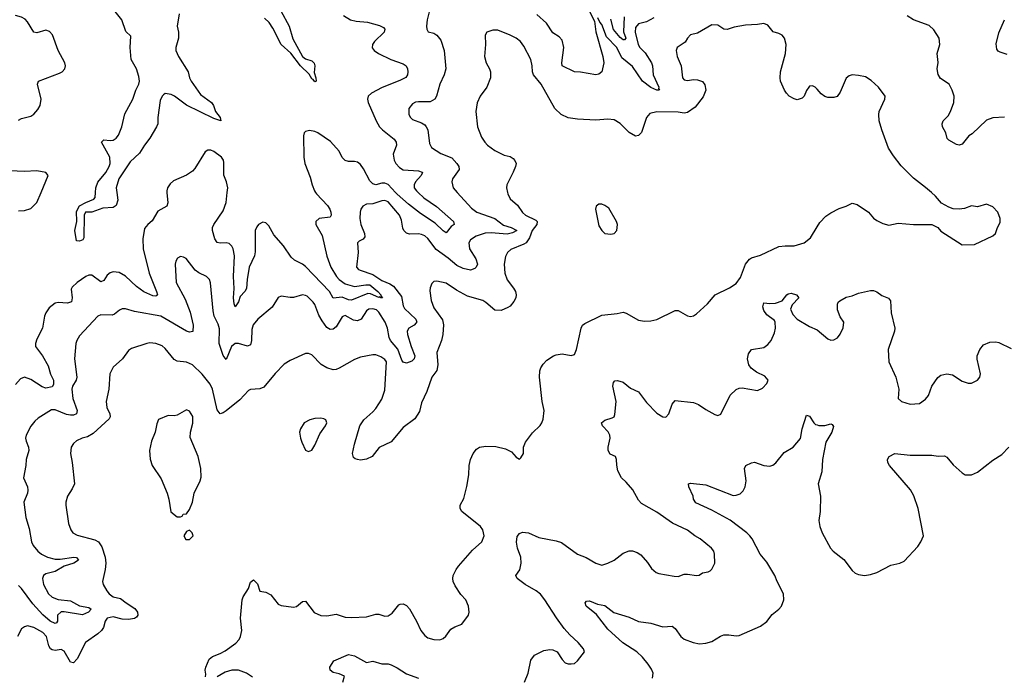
# Model space of a CAD drawing. Header units: inches. Extents: x 2220522 to 2384314, y 721474 to 893490.
# Tile 53 of 256: x 2254778 to 2261226, y 776829 to 781132. Entities that reach past the tile are written whole.
import ezdxf

# ---------------------------------------------------------------- set-up
doc = ezdxf.new("R2010")
doc.units = ezdxf.units.IN
doc.header["$MEASUREMENT"] = 0
for name, color, linetype in [('C2757', 7, 'Continuous'), ('C2758', 7, 'Continuous'), ('C2767', 7, 'Continuous'), ('C2768', 7, 'Continuous')]:
    doc.layers.add(name, color=color, linetype=linetype)

msp = doc.modelspace()

# ---------------------------------------------------------------- linework, layer by layer
at = {"layer": 'C2757', "color": 5}
for points, elevation in [([(2255741.7, 780000), (2255748.4, 779931.6), (2255741.7, 779910), (2255682, 779878), (2255645.6, 779814.4), (2255617, 779790), (2255596.1, 779763.9), (2255584.7, 779695.3), (2255586.2, 779630), (2255626.4, 779470), (2255674, 779350), (2255679.6, 779330), (2255676.1, 779323.9), (2255670, 779320.4), (2255650, 779322.2), (2255590, 779348.1), (2255543.3, 779383.3), (2255470, 779451.7), (2255430, 779474.5), (2255390, 779480.2), (2255370, 779474.2), (2255350, 779458.7), (2255330, 779422.4), (2255310, 779414.2), (2255250, 779457.8), (2255230, 779458.7), (2255210, 779449.7), (2255154, 779410), (2255120.7, 779379.3), (2255114.7, 779365.3), (2255122.2, 779310), (2255116.5, 779283.5), (2255090, 779275.2), (2255030, 779278.8), (2255010, 779275.4), (2254970, 779244.7), (2254949.1, 779210), (2254941.3, 779190), (2254927.1, 779110), (2254890, 779039.5), (2254881.1, 779010), (2254881.6, 778990), (2254927.7, 778930), (2254963.3, 778863.3), (2254979.1, 778810), (2254998.6, 778770), (2254998.5, 778741.5), (2254990, 778726.6), (2254950, 778718.4), (2254926, 778726), (2254850, 778774.9), (2254810, 778788.9), (2254782.3, 778777.7), (2254750, 778740.4)], 220), ([(2257972.8, 780000), (2257975.5, 779990), (2257990, 779957.6), (2258037, 779917), (2258070, 779867.4), (2258090, 779851.6), (2258157.7, 779817.8), (2258165.5, 779810), (2258163.8, 779790), (2258134.4, 779750), (2258117.1, 779702.9), (2258095.3, 779670), (2258080, 779660), (2257994, 779626), (2257972.9, 779607.1), (2257959.2, 779580.8), (2257950.4, 779530), (2257955.8, 779470), (2257970, 779427.7), (2258012.5, 779372.5), (2258024.7, 779350), (2258029.2, 779330), (2258026.9, 779310), (2258014.8, 779285.2), (2257990, 779255.4), (2257974.7, 779245.3), (2257930, 779226.6), (2257890, 779228.9), (2257830, 779279.2), (2257810, 779290.9), (2257710, 779319.7), (2257638.9, 779358.9), (2257570, 779405.1), (2257510, 779418.4), (2257490, 779416), (2257476.7, 779403.3), (2257466, 779374), (2257464.6, 779355.4), (2257472.4, 779292.4), (2257490, 779243.8), (2257546, 779166), (2257552.3, 779132.3), (2257549.2, 779070), (2257539.6, 779030), (2257509.3, 778950.7), (2257515, 778870), (2257510, 778832.3), (2257477.2, 778790), (2257444.7, 778695.3), (2257410, 778622), (2257395.5, 778564.5), (2257364.5, 778515.5), (2257290, 778460.4), (2257210, 778366), (2257131.5, 778328.5), (2257085.5, 778270), (2257048.1, 778251.9), (2257010, 778246.6), (2256989.7, 778249.7), (2256974.1, 778254.2), (2256963.9, 778263.9), (2256957.7, 778290), (2256969.8, 778349.7), (2257005.4, 778470), (2257031.6, 778510), (2257090, 778561.5), (2257110, 778584.8), (2257150, 778646.1), (2257170, 778704.9), (2257179.2, 778890), (2257170, 778905.6), (2257143.7, 778923.7), (2257110, 778935.1), (2257090, 778936.3), (2257010, 778921.3), (2256970, 778905.1), (2256870, 778848.4), (2256850, 778839.7), (2256830, 778838), (2256790, 778849.8), (2256752.8, 778872.8), (2256690, 778935.6), (2256670, 778945.1), (2256650, 778943.6), (2256550, 778899.5), (2256510, 778874.5), (2256450, 778813.6), (2256375.9, 778724.1), (2256350, 778712.1), (2256290.3, 778709.7), (2256276.9, 778703.1), (2256219.4, 778640.6), (2256130, 778569.8), (2256110, 778555.8), (2256090, 778549.6), (2256070, 778576), (2256039.9, 778710), (2256024.5, 778744.5), (2255972.5, 778810), (2255910, 778869.7), (2255870, 778888.5), (2255810, 778894), (2255790, 778904.7), (2255730, 778977.2), (2255710, 778993.8), (2255670, 779010.8), (2255630, 779014), (2255610, 779010.9), (2255510, 778978.3), (2255490, 778963.6), (2255451.3, 778908.7), (2255390, 778855.1), (2255367.7, 778812.3), (2255362.6, 778710), (2255343.6, 778630), (2255347.7, 778590), (2255367.6, 778550), (2255370.3, 778530), (2255363, 778517), (2255259.6, 778420.4), (2255222.2, 778397.8), (2255186, 778390), (2255150, 778373.3), (2255130, 778355.1), (2255115.5, 778330), (2255110.5, 778289.5), (2255122, 778230), (2255136, 778090), (2255122, 778058), (2255090.3, 778009.7), (2255079.5, 777970), (2255079.3, 777950), (2255097.6, 777830), (2255112.4, 777790), (2255125.5, 777770), (2255155, 777755), (2255270, 777724.4), (2255293.4, 777710), (2255316.8, 777676.8), (2255338.2, 777610), (2255341.8, 777570), (2255338.6, 777530), (2255319.5, 777450), (2255323.8, 777430), (2255348.7, 777390), (2255363.1, 777370), (2255390, 777350.3), (2255439.1, 777339.1), (2255474.9, 777310), (2255532.8, 777272.8), (2255550.1, 777250), (2255551.7, 777230), (2255542.7, 777217.3), (2255530, 777207.5), (2255490, 777201.7), (2255450, 777204.7), (2255390, 777218.4), (2255351.6, 777210), (2255337.5, 777190), (2255325.8, 777150), (2255313.6, 777130), (2255290, 777107.6), (2255209.4, 777050.6), (2255155.3, 776944.7), (2255130, 776918), (2255110, 776922.4), (2255070, 776993.8), (2255050, 777004.7), (2255010, 776998.6), (2254990, 777002.7), (2254980.2, 777010), (2254967.7, 777030), (2254952.5, 777090), (2254930, 777116.8), (2254870, 777149.8), (2254830, 777159.7), (2254810, 777154), (2254790, 777139.5), (2254764.2, 777090)], 260), ([(2254770, 779879.6), (2254810, 779881.7), (2254850, 779895.3), (2254890, 779933.4), (2254918.4, 780000)], 220), ([(2257643, 780000), (2257736.7, 779896.7), (2257771, 779871), (2257888.9, 779828.9), (2257945.4, 779785.4), (2257997, 779770), (2258032.9, 779750), (2258004.7, 779735.3), (2257970, 779726.9), (2257864.5, 779735.5), (2257826.5, 779733.5), (2257766.8, 779713.2), (2257730.2, 779690), (2257719.4, 779670), (2257723.2, 779630), (2257764.8, 779564.8), (2257774.9, 779530), (2257767.9, 779510), (2257759.1, 779500.9), (2257729.9, 779489.9), (2257682.1, 779502.1), (2257641.2, 779521.2), (2257583, 779570), (2257505.6, 779625.6), (2257450, 779697.8), (2257430, 779714.8), (2257410, 779725), (2257390, 779728.9), (2257330, 779726.2), (2257310, 779733.6), (2257293.6, 779750), (2257286.2, 779766.2), (2257277.4, 779817.4), (2257264.6, 779850), (2257190, 779937.8), (2257170, 779946.8), (2257150, 779945), (2257090, 779924.8), (2257050, 779922.6), (2257024.9, 779910), (2257011.8, 779890), (2257006.5, 779870), (2257005.5, 779830), (2257012.7, 779790), (2257036.9, 779730), (2257037.6, 779710), (2257027, 779693), (2257000.3, 779679.7), (2256990.6, 779670), (2256993.9, 779606.1), (2256984.4, 779510), (2256995.8, 779495.8), (2257006.8, 779490), (2257090, 779461.6), (2257150, 779423.9), (2257202, 779402), (2257225.6, 779385.6), (2257278.4, 779318.4), (2257290, 779256.4), (2257298.8, 779238.8), (2257371.8, 779170), (2257377.7, 779150), (2257375, 779145), (2257360.2, 779130), (2257325.2, 779110), (2257315.5, 779090), (2257317.5, 779070), (2257342.2, 778990), (2257365.4, 778930), (2257360.9, 778910), (2257345.9, 778894.1), (2257310, 778881.5), (2257290, 778888.6), (2257280.8, 778900.8), (2257253.3, 778973.3), (2257205.5, 779030), (2257196.4, 779050), (2257185.5, 779110), (2257171.6, 779150), (2257130, 779216.2), (2257114, 779230), (2257090, 779238), (2257064.8, 779235.2), (2257050, 779225.1), (2257014.2, 779170), (2256990, 779159.6), (2256963.3, 779163.3), (2256910, 779193.8), (2256899.1, 779190), (2256890, 779184.7), (2256850, 779119.2), (2256830, 779103.5), (2256810, 779100.9), (2256790, 779115), (2256759, 779159), (2256736.7, 779196.7), (2256710, 779266.6), (2256700.1, 779280.1), (2256659.5, 779319.5), (2256650, 779325.6), (2256630, 779328), (2256570, 779312.4), (2256550, 779311.1), (2256490, 779320.7), (2256470, 779312.3), (2256431, 779249), (2256338, 779170), (2256307.4, 779132.6), (2256297.6, 779102.4), (2256296.6, 779030), (2256290, 779001.6), (2256270, 778991.7), (2256210, 779009.8), (2256188.9, 779010), (2256164.6, 778990), (2256130, 778904.5), (2256110, 778931.3), (2256084.3, 779010), (2256085.5, 779105.5), (2256076.6, 779136.6), (2256052.1, 779190), (2256044.5, 779224.5), (2256026.6, 779406.6), (2256020.7, 779430), (2256000.9, 779450), (2255950, 779472.8), (2255927.6, 779490), (2255867.2, 779567.2), (2255850, 779576), (2255830, 779579.3), (2255810.5, 779569.5), (2255800.5, 779550), (2255797.1, 779530), (2255803.6, 779410), (2255861.2, 779301.2), (2255895.3, 779215.3), (2255914.9, 779130), (2255911.7, 779088.3), (2255890, 779085.1), (2255870, 779091.2), (2255702.9, 779190), (2255530, 779220.8), (2255470, 779237.4), (2255450, 779236.9), (2255431.5, 779228.4), (2255398, 779202), (2255383.9, 779196.1), (2255310, 779197.7), (2255290, 779189.7), (2255170, 779060.5), (2255151.6, 779030), (2255145.5, 779010), (2255136.1, 778910), (2255151.1, 778790), (2255147.6, 778770), (2255123.5, 778730), (2255119, 778710), (2255126.7, 778650), (2255153.4, 778570), (2255150.2, 778550), (2255130, 778541.3), (2255110, 778541), (2255085.5, 778545.5), (2255010, 778574.8), (2254985.6, 778574.4), (2254899.1, 778520.9), (2254878, 778502), (2254851.9, 778468.1), (2254820.2, 778410), (2254816.9, 778390), (2254820.2, 778370), (2254836.2, 778330), (2254837.2, 778310), (2254821.3, 778250), (2254819, 778210), (2254803.1, 778130), (2254829.1, 778070), (2254831.7, 778050), (2254829.2, 778030), (2254806, 777970), (2254819, 777870), (2254838.9, 777798.9), (2254855.3, 777710), (2254866.4, 777686.4), (2254895.9, 777650), (2254920.2, 777630), (2254959.6, 777610), (2255010, 777597.9), (2255043.7, 777596.3), (2255132, 777610), (2255150, 777607), (2255162.7, 777590), (2255131.8, 777570), (2255068.5, 777551.5), (2255010, 777515.3), (2254950, 777499.8), (2254934.3, 777490), (2254927.3, 777470), (2254933.7, 777430), (2254966.3, 777370), (2254990, 777347.1), (2255030, 777332.4), (2255110, 777322.9), (2255170, 777292.2), (2255230, 777280.2), (2255245.7, 777270), (2255228.1, 777250), (2255190, 777232.5), (2255070, 777251.9), (2255049, 777251), (2255024.5, 777230), (2255025.8, 777190), (2255020, 777180), (2255010, 777175), (2254976.5, 777190), (2254930, 777231.7), (2254863.8, 777303.8), (2254790, 777404.5), (2254770, 777423.9)], 240), ([(2255413.7, 780000), (2255421.1, 779950), (2255410, 779914.7), (2255390, 779901.2), (2255322.6, 779897.4), (2255250, 779869.8), (2255209.1, 779870.9), (2255200.8, 779850), (2255197.2, 779702.8), (2255190.6, 779690), (2255170, 779681.1), (2255150, 779683.7), (2255139.1, 779750), (2255151.8, 779810), (2255150, 779874.4), (2255170, 779911.2), (2255210, 779934.4), (2255264.1, 779955.9), (2255272.2, 779967.8), (2255274.6, 780000)], 180), ([(2256714.4, 780000), (2256720.8, 779990), (2256794.3, 779914.3), (2256809.2, 779890), (2256815.4, 779870), (2256817.3, 779850), (2256810, 779837.6), (2256738.8, 779830), (2256717, 779810), (2256717.7, 779790), (2256757.7, 779717.7), (2256790, 779582.6), (2256815.2, 779510), (2256852.2, 779450), (2256870, 779429.6), (2256910, 779400.7), (2256970, 779383.1), (2257044.5, 779395.5), (2257070, 779393.8), (2257124, 779350), (2257143.2, 779330), (2257141.8, 779321.8), (2257153.4, 779310), (2257142, 779310), (2257135.5, 779315.5), (2257130, 779312.4), (2257076.1, 779336.1), (2257057.2, 779337.2), (2256950, 779294), (2256930, 779296.6), (2256890, 779313.8), (2256830, 779307.6), (2256806.4, 779350), (2256650, 779514), (2256630, 779529.8), (2256576.8, 779556.8), (2256554.8, 779574.8), (2256506, 779650), (2256442.1, 779722.1), (2256410, 779780.4), (2256390, 779799.8), (2256370, 779805.1), (2256342.7, 779790), (2256330, 779774.3), (2256320.9, 779750), (2256320.7, 779610), (2256314.7, 779585.3), (2256281.6, 779510), (2256267, 779430), (2256263.2, 779370), (2256252.2, 779350), (2256221.5, 779318.5), (2256210, 779282.7), (2256190, 779249.6), (2256182, 779270), (2256177.7, 779310), (2256181.7, 779370), (2256177.7, 779450), (2256184.3, 779584.3), (2256176.7, 779630), (2256167.7, 779647.7), (2256150, 779664.4), (2256130, 779670.6), (2256090, 779667.1), (2256070, 779672.4), (2256055.3, 779695.3), (2256039.9, 779750), (2256040.6, 779770), (2256049.1, 779790), (2256110, 779878.9), (2256130, 779934.8), (2256137.6, 780000)], 220), ([(2257386.4, 780000), (2257424, 779964), (2257507.4, 779907.4), (2257619, 779810), (2257623.1, 779790), (2257604.1, 779775.9), (2257570, 779734.7), (2257550, 779747.9), (2257498.4, 779798.4), (2257401.6, 779861.6), (2257323.9, 779923.9), (2257250, 779988.7), (2257239.3, 780000)], 220), ([(2255994, 776826), (2255996.6, 776843.4), (2255992.1, 776870), (2255996.1, 776890), (2256019.1, 776940.9), (2256040.6, 776959.4), (2256090, 776978), (2256123.3, 776996.7), (2256193.9, 777046.1), (2256215.6, 777070), (2256224.7, 777090), (2256231.8, 777130), (2256223.6, 777210), (2256234.7, 777330), (2256241.6, 777350), (2256275.2, 777404.8), (2256290, 777446), (2256310, 777461), (2256334.4, 777434.4), (2256350, 777386.8), (2256390, 777380.5), (2256422.4, 777362.4), (2256470, 777303), (2256490, 777293), (2256570, 777282.6), (2256590, 777286), (2256630, 777320.5), (2256650, 777322.4), (2256707.1, 777247.1), (2256750, 777228.5), (2256790, 777226.4), (2256850, 777235.5), (2256910, 777216.9), (2256950, 777214.7), (2257050, 777218.9), (2257110, 777235.8), (2257130, 777236.4), (2257170, 777223.8), (2257190, 777225.5), (2257216.2, 777243.8), (2257261.5, 777298.5), (2257270, 777303.1), (2257290, 777303.7), (2257310, 777294.4), (2257330, 777272.2), (2257377.4, 777190), (2257404.4, 777130), (2257430, 777096.3), (2257450, 777082), (2257490, 777070.5), (2257530, 777068.2), (2257550, 777076.3), (2257567.9, 777092.1), (2257602, 777138), (2257627.2, 777152.8), (2257672.7, 777170), (2257717.2, 777230), (2257720.9, 777250), (2257717.6, 777290), (2257699.6, 777330), (2257665.9, 777365.9), (2257630, 777422.7), (2257617.4, 777450), (2257614.3, 777470), (2257617.4, 777490), (2257636.3, 777530), (2257651.5, 777550), (2257743.5, 777656.5), (2257804.5, 777710), (2257820.5, 777750), (2257811.5, 777790), (2257795.6, 777810), (2257674, 777910), (2257661.6, 777930), (2257661.6, 777950), (2257686.5, 777993.5), (2257706.5, 778073.5), (2257718.9, 778150), (2257721.1, 778210), (2257730, 778250.8), (2257748, 778290), (2257770, 778317.1), (2257790, 778330.4), (2257830, 778336.5), (2257895.4, 778335.4), (2257959.9, 778319.9), (2257999.5, 778299.5), (2258030, 778264.7), (2258050, 778251.3), (2258058.6, 778261.4), (2258076, 778290), (2258077, 778330), (2258090, 778362.8), (2258135.4, 778424.6), (2258186.6, 778473.4), (2258198, 778490), (2258206.2, 778513.8), (2258211.6, 778570), (2258199.7, 778630), (2258182.6, 778790), (2258185.1, 778830), (2258191.5, 778850), (2258205.5, 778874.5), (2258230, 778901.6), (2258273.2, 778930), (2258290, 778936.5), (2258330, 778941.3), (2258390, 778930.5), (2258410, 778937.3), (2258424.7, 778970), (2258454, 779110), (2258464.5, 779130), (2258479.1, 779140.9), (2258590, 779196), (2258690, 779206), (2258730, 779214.4), (2258750, 779208.2), (2258830, 779163), (2258870, 779155.5), (2258910, 779158), (2258950, 779168.2), (2259070, 779226), (2259090, 779225.5), (2259150, 779190.6), (2259170, 779186.8), (2259190, 779190.7), (2259210, 779204), (2259280.9, 779270), (2259332.3, 779330), (2259425.3, 779374.7), (2259470, 779402.8), (2259498.2, 779441.8), (2259530.9, 779529.1), (2259558, 779562), (2259570, 779570.5), (2259630, 779588.8), (2259750, 779645.5), (2259790, 779650.7), (2259850, 779650.7), (2259914, 779670), (2259957.2, 779702.8), (2260000, 779775.3)], 260), ([(2258082.6, 776790), (2258108.2, 776850), (2258125.3, 776934.7), (2258150, 776968.4), (2258210, 776998), (2258250, 777005.5), (2258270, 777003.8), (2258297.3, 776990), (2258330, 776938.8), (2258350, 776917.3), (2258370, 776910.6), (2258390, 776910.5), (2258410, 776914), (2258430, 776930.7), (2258477.2, 776990), (2258469.2, 777010), (2258436, 777050), (2258380.4, 777100.4), (2258342.5, 777142.5), (2258292.2, 777212.2), (2258217.3, 777330), (2258187.7, 777367.7), (2258160.5, 777390), (2258087.8, 777430), (2258036.2, 777470), (2258027, 777490), (2258052.1, 777527.9), (2258061.8, 777570), (2258058.6, 777610), (2258038.6, 777670), (2258032.1, 777707.9), (2258035.2, 777744.8), (2258050, 777764.4), (2258070, 777774), (2258110, 777768.5), (2258178.2, 777738.2), (2258290, 777717.5), (2258325.5, 777705.5), (2258430, 777630.2), (2258488.4, 777608.4), (2258550, 777570.3), (2258590, 777557.6), (2258630, 777570.3), (2258669.8, 777590.2), (2258730, 777635.8), (2258770, 777652.2), (2258790, 777652.2), (2258821.4, 777641.4), (2258845.7, 777625.7), (2258890, 777574.8), (2258915.5, 777535.5), (2258946, 777510), (2258963.1, 777503.1), (2259064.7, 777484.7), (2259090, 777484.4), (2259130, 777498.4), (2259150, 777499.5), (2259209.6, 777490.4), (2259227.2, 777492.8), (2259250, 777506.8), (2259286.3, 777513.7), (2259298.9, 777521.1), (2259310, 777531), (2259329.6, 777570.4), (2259327.6, 777630), (2259322.9, 777650), (2259308.3, 777668.3), (2259234, 777730), (2259198.4, 777750), (2259150, 777786.6), (2259053.6, 777833.6), (2258950, 777904), (2258850, 777962), (2258830, 777983.7), (2258792, 778052), (2258750, 778101.3), (2258718.4, 778130), (2258695.8, 778175.8), (2258687.5, 778212.5), (2258686.6, 778250), (2258679.3, 778270), (2258644.7, 778284.7), (2258631.8, 778310), (2258630.7, 778330), (2258645.3, 778390), (2258642.7, 778410), (2258630.8, 778430.8), (2258593.6, 778470), (2258587, 778490), (2258610, 778508.2), (2258657.7, 778522.3), (2258669.7, 778530.3), (2258676.2, 778543.8), (2258683.5, 778630), (2258663, 778730), (2258666.2, 778753.8), (2258675.1, 778764.9), (2258692.3, 778767.7), (2258730, 778757.1), (2258777.4, 778717.4), (2258830, 778693.4), (2258882.6, 778622.6), (2258950, 778553.4), (2258990, 778530.5), (2259010, 778528), (2259029.2, 778550), (2259050, 778612), (2259070, 778636), (2259190, 778622.6), (2259222.8, 778610), (2259270, 778578), (2259330, 778544), (2259350, 778537.3), (2259370, 778546.8), (2259430, 778670.5), (2259470, 778708.2), (2259490, 778717.6), (2259510, 778720.4), (2259610, 778702.4), (2259643, 778717), (2259671.4, 778748.6), (2259679.3, 778770), (2259656.6, 778796.6), (2259601.8, 778821.8), (2259567.7, 778847.7), (2259552.8, 778870), (2259543.1, 778910), (2259550, 778942.8), (2259570, 778970.4), (2259650, 778982.8), (2259677.5, 779002.5), (2259699.1, 779030), (2259720.6, 779079.4), (2259726.2, 779110), (2259726, 779150), (2259720.5, 779160.5), (2259670, 779198.7), (2259650, 779226.4), (2259643.4, 779250), (2259650, 779276.9), (2259690, 779271.5), (2259726.5, 779273.5), (2259770, 779290.4), (2259800.5, 779330), (2259810, 779336.2), (2259830, 779339.4), (2259863.7, 779330), (2259880.2, 779310), (2259835.9, 779264.1), (2259825.2, 779234.7), (2259840.8, 779200.8), (2259870, 779170.4), (2259950, 779120.5), (2259999.4, 779099.4), (2260000, 779098.9)], 240), ([(2258922.2, 776817.8), (2258925.3, 776850), (2258916.2, 776876.2), (2258893.3, 776910), (2258855.4, 776955.4), (2258818.2, 776990), (2258728.6, 777048.6), (2258630, 777139.3), (2258554.8, 777234.8), (2258487.6, 777290), (2258480.9, 777310), (2258490, 777322.8), (2258510, 777323.8), (2258562, 777302), (2258610, 777292.6), (2258667.6, 777247.6), (2258770, 777217.1), (2258830, 777189.3), (2258910, 777176.5), (2258990, 777154.6), (2259050, 777157.6), (2259070, 777143), (2259107, 777090), (2259130, 777073.1), (2259187.3, 777050), (2259230, 777042.6), (2259270, 777046.4), (2259310, 777058), (2259367, 777093), (2259390, 777101.5), (2259422.2, 777102.2), (2259470, 777094.6), (2259490, 777097.4), (2259630, 777158.9), (2259670.7, 777189.3), (2259705, 777235), (2259749.6, 777270), (2259766.3, 777290), (2259782, 777330), (2259779.2, 777370), (2259738.4, 777450), (2259723.8, 777490), (2259670, 777578), (2259626.9, 777630), (2259575.3, 777730), (2259559.8, 777750), (2259540.3, 777770), (2259430, 777853.2), (2259310, 777918), (2259205.2, 777965.2), (2259189.6, 777990), (2259187.3, 778010), (2259159.7, 778070), (2259157.2, 778090), (2259170, 778095.3), (2259270, 778084.9), (2259450, 778014.9), (2259470, 778015.3), (2259495.5, 778024.5), (2259516.3, 778043.7), (2259529.6, 778070), (2259535.6, 778110), (2259525.2, 778190), (2259534, 778210), (2259570, 778228), (2259590, 778232), (2259650, 778210.4), (2259690, 778206.7), (2259710, 778213), (2259730, 778227.3), (2259783.8, 778296.2), (2259842.7, 778330), (2259890, 778386.8), (2259901.1, 778450), (2259930, 778540.7), (2259950, 778534), (2259977.6, 778490), (2259990, 778479.5), (2260000, 778476.5)], 220), ([(2256893.2, 776790), (2256904, 776830), (2256870, 776846), (2256830, 776854), (2256810, 776869), (2256809.3, 776890), (2256834, 776930), (2256930, 776971.8), (2256970, 776963.6), (2257050, 776920.4), (2257090, 776928.4), (2257150, 776912), (2257190, 776910.4), (2257210, 776904.9), (2257250, 776885.7), (2257310, 776844.6), (2257390, 776817.4)], 240), ([(2256302.7, 776822.7), (2256263.7, 776850), (2256210, 776869.8), (2256166.8, 776870), (2256123, 776857), (2256070, 776825.1)], 260)]:
    msp.add_lwpolyline(points, dxfattribs=dict(at, elevation=elevation))
at = {"layer": 'C2757', "color": 5, "elevation": 280}
for points in [[(2258590, 779922), (2258570, 779922), (2258552, 779910), (2258547.7, 779890), (2258570, 779782), (2258590, 779751.3), (2258610, 779731.3), (2258650, 779726), (2258670, 779731.3), (2258689.1, 779750.9), (2258693.2, 779790), (2258685.2, 779810), (2258636.5, 779896.5), (2258610, 779915.3)], [(2255870, 778575.1), (2255810, 778540.7), (2255790, 778536.2), (2255750, 778538), (2255687, 778513), (2255675.6, 778484.4), (2255665.7, 778430), (2255641.3, 778370), (2255628.4, 778310), (2255633.2, 778253.2), (2255646, 778210), (2255704.1, 778124.1), (2255743, 778030), (2255754, 777990), (2255767.1, 777907.1), (2255810, 777874), (2255830, 777874), (2255842, 777878), (2255848.4, 777891.6), (2255870, 777894), (2255890, 777922), (2255909, 777970), (2255921.2, 778030), (2255959.3, 778110), (2255965.6, 778134.4), (2255963.7, 778190), (2255946, 778270), (2255895.1, 778395.1), (2255897, 778430), (2255911.9, 778488.1), (2255910.8, 778530.8), (2255890, 778566.6)], [(2256750, 778521.2), (2256710, 778519.3), (2256678, 778510), (2256641, 778490), (2256616, 778450), (2256611, 778430), (2256616, 778390), (2256624.5, 778364.5), (2256650, 778312), (2256670, 778302), (2256690, 778312), (2256710, 778344.7), (2256742.9, 778417.1), (2256781.2, 778470), (2256789, 778490), (2256782, 778510), (2256770, 778517.2)], [(2255890, 777788), (2255870, 777778), (2255852, 777750), (2255866.4, 777726.4), (2255890, 777726), (2255913.2, 777750), (2255908, 777770)]]:
    msp.add_lwpolyline(points, close=True, dxfattribs=at)
at = {"layer": 'C2758', "color": 5}
for points, elevation in [([(2257466, 781210), (2257445.7, 781130), (2257441.3, 781090), (2257443.8, 781070), (2257453.2, 781053.2), (2257490, 781043.1), (2257510, 781030.4), (2257536.6, 780996.6), (2257558.6, 780930), (2257569.1, 780810), (2257557.3, 780770), (2257529.2, 780710), (2257508.2, 780631.8), (2257496.5, 780610), (2257466.8, 780593.2), (2257390, 780594), (2257369.3, 780590.7), (2257350, 780581.3), (2257325.3, 780550), (2257326.7, 780510), (2257337.1, 780490), (2257350, 780477.1), (2257410, 780456.5), (2257430, 780443.1), (2257440.3, 780430), (2257450.2, 780410), (2257460.8, 780320.8), (2257474.9, 780294.9), (2257536, 780256), (2257607.6, 780227.6), (2257639.6, 780190), (2257652.9, 780170), (2257655.3, 780150), (2257612.2, 780090), (2257608.2, 780070), (2257615.8, 780030), (2257643, 780000)], 240), ([(2254770, 780473.4), (2254790, 780484.5), (2254850, 780498.6), (2254870, 780511.7), (2254897, 780543), (2254912, 780570), (2254918.4, 780610), (2254893.7, 780710), (2254900.7, 780730), (2255038.9, 780781.1), (2255056, 780790), (2255074.5, 780810), (2255078.4, 780830), (2255073.6, 780850), (2255029.9, 780929.9), (2254993.3, 781033.3), (2254974.2, 781054.2), (2254950, 781063.5), (2254890, 781044.8), (2254870.8, 781050.8), (2254830, 781117.2), (2254814.6, 781134.6), (2254790, 781149), (2254750, 781158.7)], 220), ([(2255274.6, 780000), (2255276.9, 780030), (2255290, 780066.2), (2255341.4, 780130), (2255363.9, 780170), (2255369.9, 780190), (2255367.9, 780230), (2255313.5, 780330), (2255330, 780343.9), (2255370, 780340.5), (2255390, 780343.5), (2255410, 780356), (2255424, 780376), (2255447.5, 780430), (2255465.7, 780514.3), (2255519.1, 780610), (2255537.5, 780670), (2255557.8, 780710), (2255562.6, 780730), (2255559, 780759), (2255543.8, 780810), (2255508.4, 780870), (2255500.4, 780950), (2255504.9, 781024.9), (2255473.8, 781053.8), (2255446.4, 781130), (2255395.4, 781195.4)], 180), ([(2255821.3, 781170), (2255809.4, 781090), (2255817.5, 781050), (2255818.2, 781010), (2255801.1, 780950), (2255800.7, 780930), (2255818, 780890), (2255882, 780790), (2255890.4, 780750), (2255900.3, 780730), (2255962.7, 780642.7), (2256035, 780590), (2256047.2, 780570), (2256059.7, 780530), (2256091.5, 780490), (2256094, 780470), (2256050, 780484.5), (2255870, 780571.7), (2255791.1, 780631.1), (2255770, 780640.9), (2255731.5, 780648.5), (2255719.6, 780640.4), (2255710, 780630.8), (2255696.8, 780603.3), (2255682.7, 780490), (2255682, 780450), (2255674.7, 780430), (2255630, 780354.5), (2255594.5, 780310), (2255562.7, 780257.3), (2255500.5, 780199.5), (2255427.6, 780090), (2255409.1, 780030.9), (2255413.7, 780000)], 180), ([(2256487.4, 781190), (2256541.8, 781090), (2256566.4, 781006.4), (2256630.1, 780890.1), (2256650, 780875), (2256690, 780861.5), (2256705.9, 780845.9), (2256710.9, 780830), (2256706, 780786), (2256718.2, 780750), (2256719.3, 780730), (2256710, 780725.1), (2256699.7, 780739.7), (2256690, 780745), (2256674.1, 780774.1), (2256616.6, 780830), (2256552.9, 780912.9), (2256489.9, 780970), (2256436, 781076), (2256412.5, 781112.5), (2256381.9, 781141.9)], 180), ([(2256899.1, 781159.1), (2256944, 781130), (2256981.1, 781121.1), (2257056.3, 781116.3), (2257134.1, 781094.1), (2257159.7, 781079.7), (2257168.5, 781070), (2257164.2, 781050), (2257100.3, 780990), (2257088.8, 780970), (2257087, 780947), (2257098.4, 780930), (2257128.4, 780910), (2257208.7, 780870), (2257290, 780842), (2257308.5, 780828.5), (2257316.9, 780810), (2257319.1, 780790), (2257317.4, 780770), (2257305.9, 780754.1), (2257266.4, 780733.6), (2257151.5, 780688.5), (2257082, 780650), (2257059.3, 780630), (2257054.9, 780610), (2257060.9, 780590), (2257111.3, 780470), (2257133.6, 780430), (2257152.7, 780410), (2257229.1, 780350), (2257243.6, 780330), (2257244.5, 780310), (2257223.8, 780250), (2257230, 780210.7), (2257241.5, 780190), (2257264.1, 780164.1), (2257290, 780148.8), (2257390, 780140.8), (2257413.4, 780133.4), (2257415.6, 780130), (2257407, 780110), (2257370.8, 780070), (2257360.1, 780050), (2257362, 780030), (2257376, 780010), (2257386.4, 780000)], 220), ([(2258510, 781186), (2258541.1, 781121.1), (2258550, 781051.3), (2258596.9, 780890), (2258602.6, 780850), (2258590.4, 780790), (2258570, 780774), (2258550, 780771.5), (2258450, 780788.3), (2258410, 780789.7), (2258329.8, 780829.8), (2258327.1, 780850), (2258340.7, 780950), (2258330, 780998), (2258310, 781019.7), (2258270, 781046.3), (2258226.8, 781110), (2258165.4, 781165.4)], 240), ([(2258930, 781143.8), (2258883, 781117), (2258830, 781104.7), (2258810, 781080.9), (2258808.1, 781050), (2258827.5, 780970), (2258839.3, 780950), (2258874, 780914), (2258914.2, 780850), (2258921.2, 780830), (2258926.1, 780770), (2258962.2, 780690), (2258961.3, 780681.3), (2258967.1, 780672.9), (2258962, 780670), (2258950, 780669.5), (2258910, 780688.5), (2258855.5, 780730), (2258790, 780825.1), (2258721.7, 780881.7), (2258689.1, 780950), (2258620.1, 781020.1), (2258590, 781100.5), (2258576.6, 781116.6), (2258564.8, 781144.8)], 240), ([(2258736.7, 781150), (2258732.7, 781052.7), (2258748, 781010), (2258739.1, 781000.9), (2258730, 780999.6), (2258710, 781014.6), (2258667.1, 781067.1), (2258650, 781135.4)], 220), ([(2260000, 780675.9), (2259988, 780690), (2259970, 780699), (2259950, 780695.3), (2259944.7, 780690), (2259930, 780668), (2259916, 780630), (2259901.6, 780618.4), (2259870, 780607.3), (2259850, 780613.6), (2259816, 780630), (2259798.4, 780650), (2259785.6, 780670), (2259760.7, 780730), (2259757.6, 780750), (2259760.5, 780790), (2259792.8, 780910), (2259797.4, 780970), (2259786, 781010), (2259770, 781029.6), (2259750, 781042.4), (2259711.3, 781051.3), (2259676, 781096), (2259650, 781107.8), (2259610, 781100.5), (2259530, 781095.8), (2259457.4, 781082.6), (2259410, 781067.3), (2259389.6, 781069.6), (2259350, 781096), (2259310, 781098.4), (2259216.7, 781043.3), (2259170, 781032.4), (2259150.3, 781010), (2259136.4, 780983.6), (2259084, 780950), (2259076.3, 780930), (2259084, 780890), (2259110.5, 780830.5), (2259118.8, 780750), (2259130, 780738.8), (2259150, 780734), (2259190, 780739.3), (2259217.5, 780737.5), (2259250, 780726.8), (2259264.4, 780704.4), (2259270.3, 780670.3), (2259253.2, 780626.8), (2259201.2, 780558.8), (2259150, 780524.2), (2259130, 780520.3), (2259090, 780526.2), (2258950, 780527.8), (2258903.9, 780516.1), (2258882.4, 780490), (2258850, 780393.2), (2258830, 780372.3), (2258810, 780369.6), (2258770, 780393.3), (2258710, 780452.4), (2258670, 780475.1), (2258630, 780479.7), (2258550, 780472.6), (2258430, 780479.3), (2258370, 780487.9), (2258323.5, 780510), (2258282.3, 780550), (2258192.5, 780710), (2258143.5, 780770), (2258135.1, 780790), (2258134.5, 780830), (2258124.2, 780870), (2258079.1, 780959.1), (2258058, 780990), (2258030, 781011.1), (2257990, 781031.1), (2257910, 781063.6), (2257875.9, 781064.1), (2257838, 781050), (2257825.5, 781030), (2257828.4, 780970), (2257821.1, 780890), (2257832.2, 780850), (2257854.9, 780810), (2257860.3, 780790), (2257861.7, 780750), (2257837.6, 780690), (2257792.4, 780630), (2257773, 780587), (2257765.7, 780530), (2257776.5, 780430), (2257803, 780363), (2257823.7, 780330), (2257842.4, 780310), (2257890, 780273.7), (2257950, 780244.2), (2257990, 780234.6), (2258010, 780223.1), (2258021.1, 780210), (2258028.9, 780190), (2258024, 780170), (2258010, 780132.3), (2257968, 780050), (2257964.9, 780030), (2257972.8, 780000)], 260), ([(2257239.3, 780000), (2257191.1, 780051.1), (2257170, 780060.4), (2257150, 780061), (2257110, 780050.8), (2257090, 780055.7), (2257070, 780076.8), (2257030, 780154.7), (2257010, 780182.8), (2256990, 780197.8), (2256970, 780202.4), (2256930, 780202), (2256908.9, 780208.9), (2256890, 780229.7), (2256869.8, 780270), (2256813.2, 780333.2), (2256730, 780390.9), (2256710, 780399.1), (2256675.2, 780404.8), (2256650, 780399.3), (2256640.7, 780390), (2256636.3, 780370), (2256638.6, 780230), (2256644.9, 780190), (2256680.9, 780100.9), (2256692.6, 780050), (2256707.9, 780010), (2256714.4, 780000)], 220), ([(2256137.6, 780000), (2256141, 780030), (2256132.3, 780070), (2256113.8, 780113.8), (2256115.5, 780195.5), (2256111.6, 780211.6), (2256099.8, 780230), (2256050, 780268.8), (2256030, 780276.2), (2256010, 780276.4), (2255993, 780267), (2255924.2, 780155.8), (2255910, 780139.7), (2255870, 780112.4), (2255785, 780075), (2255763.5, 780056.5), (2255744.9, 780030), (2255740.7, 780010), (2255741.7, 780000)], 220), ([(2254918.4, 780000), (2254965.2, 780110), (2254949.5, 780129.5), (2254890, 780140.4), (2254810, 780137.8), (2254664.6, 780144.6)], 220)]:
    msp.add_lwpolyline(points, dxfattribs=dict(at, elevation=elevation))
at = {"layer": 'C2767', "color": 5}
for points, elevation in [([(2260000, 779775.3), (2260016.6, 779803.4), (2260055.9, 779844.1), (2260090, 779867.3), (2260144.8, 779895.2), (2260190, 779910.6), (2260230, 779930.7), (2260261.1, 779921.1), (2260336, 779870), (2260370, 779831), (2260390, 779816), (2260430, 779796), (2260470, 779786), (2260530, 779798), (2260630.6, 779790.6), (2260750, 779790.6), (2260790.4, 779770.4), (2260810, 779746.8), (2260950, 779656), (2261030, 779658.8), (2261150, 779716), (2261168.7, 779730), (2261181.2, 779770), (2261198, 779802), (2261198, 779830), (2261183.7, 779870), (2261150, 779906.6), (2261110, 779923.7), (2261050, 779906), (2261010, 779912), (2260965.3, 779894.7), (2260930, 779889.6), (2260891.5, 779891.5), (2260862.4, 779902.4), (2260814, 779930), (2260775.9, 779975.9), (2260748.2, 780000)], 260), ([(2260000, 779098.9), (2260070, 779040.4), (2260090, 779032.7), (2260110, 779034.9), (2260132.8, 779047.2), (2260150, 779070.8), (2260170, 779112), (2260174.5, 779150), (2260150, 779184), (2260133.3, 779230), (2260132.3, 779267.7), (2260138, 779282), (2260148, 779290), (2260190, 779313.4), (2260230, 779323), (2260270, 779339.1), (2260350, 779357.1), (2260370, 779357.1), (2260390, 779348.2), (2260423.6, 779323.6), (2260466.2, 779306.2), (2260480.7, 779290), (2260485.7, 779210), (2260508.8, 779110), (2260506, 779090), (2260464.9, 778970), (2260470.5, 778890.5), (2260514.9, 778790), (2260534, 778710), (2260531.3, 778650), (2260552, 778630), (2260610, 778613.4), (2260670, 778617.1), (2260710, 778644.9), (2260729.6, 778670), (2260751.6, 778730), (2260790, 778787.7), (2260810, 778802.4), (2260850.3, 778810.4), (2260885.8, 778805.8), (2260950, 778763.8), (2260990, 778750.6), (2261010, 778750.7), (2261049, 778770), (2261065.2, 778790), (2261069.5, 778810.5), (2261048, 778908), (2261048.8, 778930), (2261064.8, 778970), (2261090, 779000.9), (2261130, 779019), (2261170, 779022), (2261190, 779017.6), (2261270, 778978)], 240), ([(2260000, 778476.5), (2260010, 778473.4), (2260050, 778472), (2260090, 778484), (2260099.3, 778479.3), (2260107.3, 778467.3), (2260096.5, 778430), (2260056.1, 778363.9), (2260036.1, 778250), (2260030.2, 778170), (2260007.2, 778090), (2260022.7, 778010), (2260020.2, 777910), (2260011.7, 777850), (2260016.5, 777810), (2260032.2, 777770), (2260087.7, 777670), (2260104.9, 777650), (2260175.5, 777595.5), (2260230, 777523.1), (2260250, 777506), (2260270, 777495.5), (2260310, 777490.5), (2260350, 777496.4), (2260390, 777508.7), (2260482.5, 777557.5), (2260542, 777570), (2260570, 777583), (2260660.4, 777679.6), (2260679.5, 777710), (2260696, 777750), (2260662.6, 777930), (2260632.1, 778012.1), (2260611.3, 778051.3), (2260474, 778210), (2260462.4, 778230), (2260460.5, 778250), (2260472, 778270), (2260509.2, 778290), (2260610, 778278.5), (2260750, 778278.7), (2260792.2, 778272.2), (2260833.1, 778273.1), (2260850, 778265.5), (2260890, 778215.5), (2260950, 778161.6), (2260970.3, 778150.4), (2261010, 778148.7), (2261050, 778167.6), (2261150, 778244.9), (2261210, 778282), (2261255.8, 778330)], 220)]:
    msp.add_lwpolyline(points, dxfattribs=dict(at, elevation=elevation))
at = {"layer": 'C2768', "color": 5}
for points, elevation in [([(2261227.1, 780492.9), (2261150, 780488), (2261110, 780473.3), (2261015.2, 780384.7), (2260994, 780370), (2260950, 780317.2), (2260930, 780309.3), (2260913.6, 780313.6), (2260862.5, 780342.5), (2260852.3, 780352.3), (2260843.7, 780390), (2260820.9, 780430), (2260818.4, 780450), (2260826, 780470), (2260857.6, 780502.4), (2260874, 780530), (2260894, 780590), (2260897.4, 780630), (2260884.7, 780670), (2260865.1, 780710), (2260807.2, 780747.2), (2260792.2, 780772.2), (2260786.6, 780810), (2260791.6, 780851.6), (2260785.6, 780910), (2260802.9, 780970), (2260798.4, 781010), (2260764.9, 781064.9), (2260734, 781094), (2260631.7, 781131.7), (2260590, 781157)], 240), ([(2261244.4, 780904.4), (2261199.1, 780919.1), (2261186.1, 780926.1), (2261177.7, 780937.7), (2261173.1, 780973.1), (2261190, 781046.8), (2261226.3, 781130)], 220), ([(2260748.2, 780000), (2260710, 780033.2), (2260630, 780093.2), (2260550, 780173.2), (2260499.3, 780239.3), (2260467.3, 780290), (2260422.7, 780410), (2260406.6, 780470), (2260403.7, 780510), (2260406.6, 780530), (2260443.7, 780610), (2260446, 780630), (2260400.9, 780690), (2260354, 780734), (2260316.4, 780756.4), (2260270, 780766.6), (2260230, 780769.7), (2260210, 780763.6), (2260190.3, 780749.7), (2260150, 780658), (2260130, 780628.7), (2260110, 780622), (2260070, 780622), (2260050, 780629), (2260025.6, 780645.6), (2260000, 780675.9)], 260)]:
    msp.add_lwpolyline(points, dxfattribs=dict(at, elevation=elevation))

doc.saveas('drawing.dxf')
